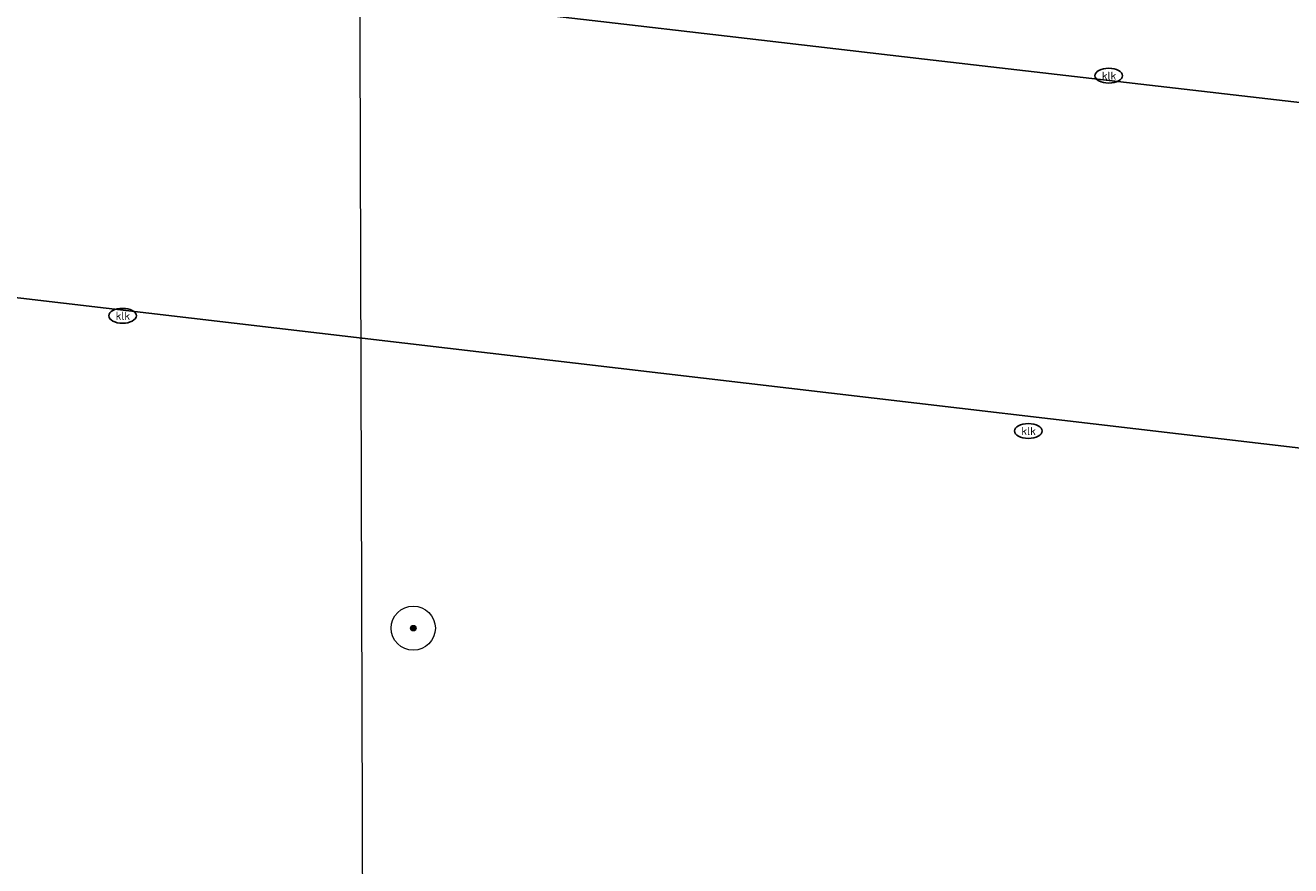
# Model space of a CAD drawing. Header units: metres. Extents: x 253395 to 254027, y 592765 to 593194.
# Tile 123 of 173: x 253694 to 253717, y 592861 to 592876. Entities that reach past the tile are written whole.
import ezdxf
from ezdxf.enums import TextEntityAlignment as Align
from ezdxf.lldxf.tags import DXFTag

# ---------------------------------------------------------------- set-up
doc = ezdxf.new("R2010")
doc.units = ezdxf.units.M
for name, color, linetype, lineweight in [('B-WE-GR-BOOM-S', 254, 'Continuous', 25), ('B-WE-IE-MEUBILAIR-S', 254, 'Continuous', 25), ('B-WE-KG-GRENS_PERCEEL-G', 254, 'KG-PERCEEL-SO', 18), ('B-WE-OG-TERREIN_BEGROEID-GV', 254, 'Continuous', 18), ('B-WE-VH-GESLOTENVERHARDING-GV', 254, 'Continuous', 18), ('B-WE-VH-OPENVERHARDING-GV', 254, 'Continuous', 18)]:
    doc.layers.add(name, color=color, linetype=linetype, lineweight=lineweight)
doc.styles.add('NLCS-ISO', font='txt')
doc.styles.get("Standard").update_dxf_attribs({"font": 'simplex.shx'})
tags = doc.linetypes.add('KG-PERCEEL-SO', pattern='A,5.5,-2,["P",Standard,S=1.8,R=0,X=-0.5,Y=-0.9],-2,5.5,-2,[5,NLCS.SHX,S=0.75,R=0,X=0,Y=0],-2', length=19).pattern_tags.tags
tags[6] = DXFTag(74, 10)

# ---------------------------------------------------------------- blocks, each defined once
blk = doc.blocks.new('SIE-MEUBILAIR_PUT_KOLK-SO')
blk.add_ellipse((0, 0), major_axis=(1.25, 0), ratio=0.54)
at = {"style": 'NLCS-ISO'}
blk.add_text('klk', height=0.75, dxfattribs=at).set_placement((0.03, 0), align=Align.MIDDLE_CENTER)
blk = doc.blocks.new('SGR-BOOM_GBKN-SO')
at = {"linetype": 'ByBlock', "lineweight": 18}
h = blk.add_hatch(color=0, dxfattribs=at)
h.dxf.hatch_style = 1
edge = h.paths.add_edge_path()
edge.add_arc((0, 0), 0.25, 0, 360)
at = {"color": 0, "linetype": 'ByBlock', "lineweight": 18}
for radius in [2, 0.25]:
    blk.add_circle((0, 0), radius, dxfattribs=at)
at = {"color": 0, "linetype": 'ByBlock', "lineweight": 18, "style": 'NLCS-ISO'}
blk.add_attdef('SOORT', (2.5, 0), '', height=1.5, dxfattribs=at)

msp = doc.modelspace()

# ---------------------------------------------------------------- linework, layer by layer
at = {"layer": 'B-WE-KG-GRENS_PERCEEL-G'}
msp.add_lwpolyline([(253699.93, 592898.291), (253700.067, 592852.071)], dxfattribs=at)
at = {"layer": 'B-WE-OG-TERREIN_BEGROEID-GV'}
msp.add_lwpolyline([(253732.54, 592865.728), (253731.604, 592866.437), (253731.688, 592867.072), (253729.936, 592867.303), (253729.531, 592867.366), (253657.389, 592875.82), (253654.207, 592876.106), (253653.971, 592873.788), (253648.308, 592874.438), (253646.489, 592862.194), (253668.071, 592858.916), (253688.128, 592855.844), (253709.828, 592852.558), (253723.027, 592850.548), (253731.741, 592849.225), (253732.217, 592849.164), (253733.807, 592859.092), (253733.995, 592860.561), (253734.169, 592861.476), (253734.131, 592862.65), (253733.836, 592863.786), (253733.297, 592864.829)], close=True, dxfattribs=at)
at = {"layer": 'B-WE-VH-GESLOTENVERHARDING-GV'}
msp.add_lwpolyline([(253710.229, 592875.884), (253706.653, 592876.298), (253704.362, 592876.563), (253701.581, 592876.885), (253659.6, 592881.739), (253654.909, 592882.277), (253652.597, 592882.542), (253650.426, 592882.791), (253649.893, 592876.587), (253651.361, 592876.389), (253651.817, 592876.37), (253654.207, 592876.106), (253657.389, 592875.82), (253729.531, 592867.366), (253729.936, 592867.303), (253731.688, 592867.072), (253736.965, 592866.375), (253737.137, 592867.749), (253734.297, 592868.078), (253734.676, 592871.356), (253737.548, 592871.023), (253737.753, 592872.654), (253726.394, 592874.015), (253722.363, 592874.481)], close=True, dxfattribs=at)
at = {"layer": 'B-WE-VH-OPENVERHARDING-GV'}
msp.add_lwpolyline([(253736.605, 592877.613), (253707.88, 592880.973), (253705.715, 592881.284), (253650.151, 592887.741), (253648.543, 592887.815), (253640.935, 592888.726), (253640.483, 592888.791), (253640.323, 592886.934), (253640.744, 592886.871), (253646.274, 592886.196), (253650.317, 592885.739), (253649.992, 592882.841), (253650.426, 592882.791), (253652.597, 592882.542), (253654.909, 592882.277), (253655.235, 592885.152), (253659.152, 592884.719), (253701.779, 592879.785), (253701.581, 592876.885), (253704.362, 592876.563), (253706.653, 592876.298), (253710.229, 592875.884), (253722.363, 592874.481)], dxfattribs=at)

# ---------------------------------------------------------------- block references
at = {"layer": 'B-WE-GR-BOOM-S', "xscale": 0.2, "yscale": 0.2, "zscale": 0.2}
msp.add_blockref('SGR-BOOM_GBKN-SO', (253700.964, 592865.563), dxfattribs=at)
at = {"layer": 'B-WE-IE-MEUBILAIR-S', "xscale": 0.2, "yscale": 0.2, "zscale": 0.2}
for p in [(253713.571, 592875.582), (253695.694, 592871.227), (253712.113, 592869.138)]:
    msp.add_blockref('SIE-MEUBILAIR_PUT_KOLK-SO', p, dxfattribs=at)

doc.saveas('drawing.dxf')
